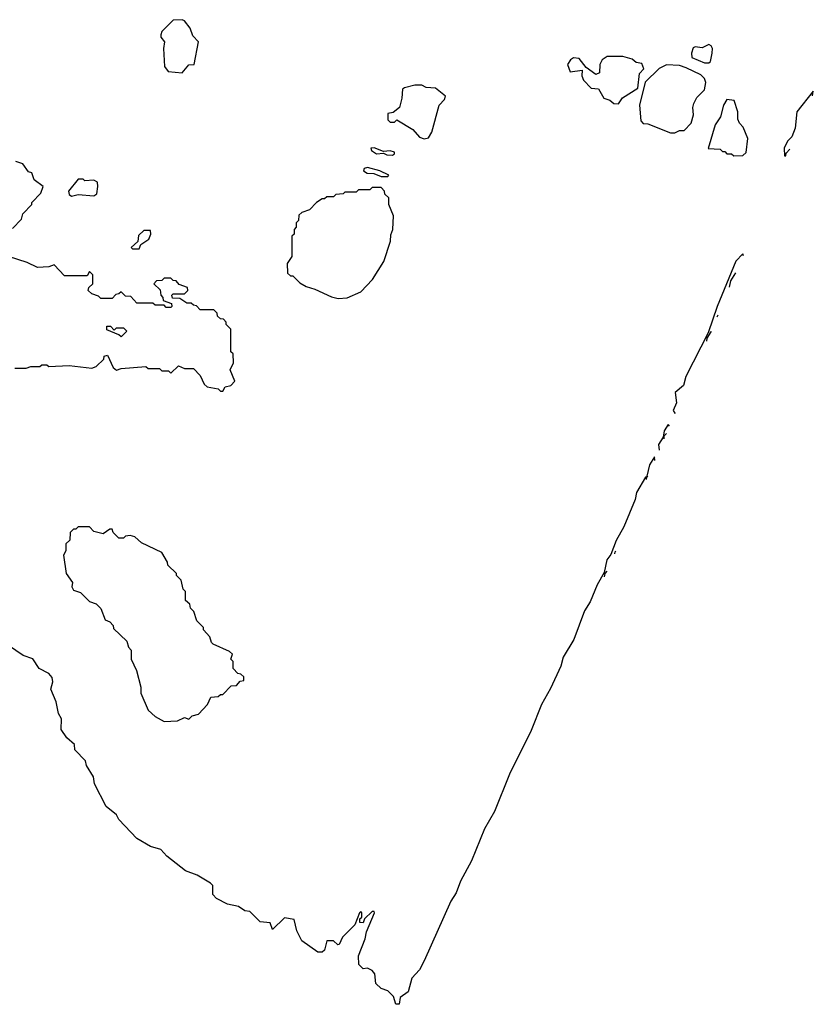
# Model space of a CAD drawing. Extents: x 2220520 to 2384350, y 721165 to 893491.
# Tile 153 of 256: x 2343636 to 2347147, y 768660 to 773012. Entities that reach past the tile are written whole.
import ezdxf

# ---------------------------------------------------------------- set-up
doc = ezdxf.new("R2010")
doc.units = 0

msp = doc.modelspace()

# ---------------------------------------------------------------- linework, layer by layer
at = {"layer": '0CON20XD'}
for points in [[(2344355, 772777.5), (2344385, 772812.5), (2344407.5, 772815), (2344427.5, 772915), (2344401.7, 772941.7), (2344390, 772975), (2344365, 773007.5), (2344355, 773012.5), (2344315, 773010), (2344265, 772960), (2344260, 772945), (2344260, 772935), (2344277.5, 772915), (2344272.5, 772885), (2344277.5, 772805), (2344293, 772783), (2344355, 772777.5)], [(2346685, 772822.5), (2346691.7, 772828.3), (2346700, 772865), (2346701.2, 772885), (2346695, 772897.5), (2346685, 772903.3), (2346655, 772887.5), (2346625, 772892.5), (2346615, 772887.5), (2346607.5, 772865), (2346610, 772845), (2346665, 772822.5), (2346685, 772822.5)], [(2346285, 772640), (2346303.6, 772666.4), (2346370.7, 772709.3), (2346377.5, 772775), (2346397.5, 772795), (2346388.3, 772818.3), (2346363, 772823), (2346345, 772837.5), (2346305, 772850), (2346235, 772850), (2346212.5, 772835), (2346203.3, 772815), (2346201.7, 772778.3), (2346185, 772770), (2346141.7, 772801.7), (2346110.7, 772840.7), (2346086.4, 772843.6), (2346072.5, 772835), (2346060, 772815), (2346071.7, 772781.7), (2346125, 772790), (2346122.5, 772765), (2346130, 772745), (2346165, 772710), (2346197, 772707), (2346220, 772665), (2346246.7, 772656.7), (2346265, 772642.5), (2346285, 772640)], [(2346535, 772512.5), (2346555, 772522.5), (2346575, 772523.3), (2346606.2, 772555), (2346617.7, 772592.3), (2346613.3, 772625), (2346618.3, 772641.7), (2346631.7, 772668.3), (2346665, 772702.5), (2346671.2, 772735), (2346665, 772752.5), (2346648.8, 772768.8), (2346585, 772800), (2346555, 772810), (2346497, 772813), (2346465, 772796.7), (2346403.8, 772736.2), (2346378, 772635), (2346383.3, 772565), (2346395, 772553.8), (2346415, 772552.5), (2346515, 772512.5), (2346535, 772512.5)], [(2345425, 772486.2), (2345445, 772490), (2345458.8, 772515), (2345492.5, 772635), (2345515, 772660), (2345520, 772675), (2345475, 772710), (2345435, 772712.5), (2345415, 772722.5), (2345385, 772722.5), (2345338.3, 772711.7), (2345330, 772705), (2345327.5, 772665), (2345316.2, 772623.8), (2345288.3, 772601.7), (2345265, 772597.5), (2345265, 772570), (2345275, 772560), (2345295, 772560), (2345305, 772570), (2345375, 772527.5), (2345405, 772493.8), (2345425, 772486.2)], [(2346795, 772410), (2346835, 772412.5), (2346850, 772425), (2346857, 772487), (2346837, 772537), (2346820, 772555), (2346813, 772573), (2346812.5, 772605), (2346797.5, 772655), (2346765, 772660), (2346750, 772635), (2346737, 772583), (2346713, 772547), (2346682.5, 772442.5), (2346735, 772440), (2346745, 772430), (2346755, 772430), (2346765, 772420), (2346785, 772420), (2346795, 772410)], [(2347143.5, 772676.5), (2347147, 772697), (2347074, 772605), (2347067, 772533), (2347052.5, 772495), (2347033.3, 772475), (2347017.5, 772445), (2347020, 772410), (2347025, 772410), (2347027.5, 772422.5), (2347042.9, 772440.8)], [(2345285, 772414), (2345295, 772420), (2345295, 772426.7), (2345275, 772432.5), (2345245, 772430), (2345205, 772446.7), (2345190, 772445), (2345192.5, 772435), (2345215, 772420), (2345245, 772422.5), (2345260, 772415), (2345285, 772414)], [(2343605, 772090), (2343645, 772130), (2343650, 772155), (2343690, 772195), (2343690, 772205), (2343730, 772245), (2343740, 772275), (2343700, 772305), (2343690, 772335), (2343675, 772340), (2343650, 772375), (2343620, 772385)], [(2345265, 772320), (2345270, 772325), (2345230, 772345), (2345175, 772359.2), (2345160, 772355), (2345157.5, 772345), (2345173.6, 772333.6), (2345203, 772333), (2345235, 772320), (2345265, 772320)], [(2343865, 772232.5), (2343895, 772240), (2343965, 772233.3), (2343977, 772243), (2343982.5, 772275), (2343980, 772295), (2343965, 772302.5), (2343925, 772300), (2343917, 772307), (2343895, 772307.5), (2343852.5, 772255), (2343855, 772240), (2343865, 772232.5)], [(2345045, 771780), (2345085, 771782.5), (2345145, 771810), (2345196.7, 771863.3), (2345247, 771943), (2345277, 772033), (2345278.3, 772061.7), (2345287.5, 772085), (2345290, 772145), (2345270, 772195), (2345270, 772225), (2345251.7, 772241.7), (2345250, 772255), (2345235, 772270), (2345195, 772270), (2345185, 772260), (2345135, 772260), (2345125, 772250), (2345075, 772250), (2345067, 772243), (2345035, 772240), (2345025, 772230), (2344995, 772230), (2344985, 772220), (2344975, 772220), (2344950, 772205), (2344918.3, 772171.7), (2344885, 772160), (2344871.7, 772148.3), (2344870, 772125), (2344860, 772115), (2344860, 772095), (2344850, 772085), (2344850, 772065), (2344840, 772055), (2344840, 771965), (2344820, 771935), (2344821.7, 771891.7), (2344835, 771880), (2344845, 771880), (2344875, 771850), (2344903, 771833), (2344941.7, 771821.7), (2345015, 771787.5), (2345045, 771780)], [(2344165, 772000), (2344171.7, 772018.3), (2344207, 772043), (2344216.7, 772065), (2344215, 772080), (2344185, 772080), (2344161.7, 772058.3), (2344158.3, 772031.7), (2344130, 772005), (2344135, 772000), (2344165, 772000)], [(2344535, 771370), (2344545, 771390), (2344570, 771395), (2344587.5, 771415), (2344567.5, 771465), (2344582.5, 771495), (2344580, 771535), (2344570, 771545), (2344570, 771645), (2344550, 771665), (2344550, 771675), (2344538.3, 771688.3), (2344525, 771690), (2344511.7, 771701.7), (2344510, 771715), (2344495, 771730), (2344435, 771730), (2344418.3, 771748.3), (2344405, 771750), (2344395, 771760), (2344375, 771760), (2344345, 771780), (2344311.7, 771781.7), (2344310, 771795), (2344315, 771800), (2344365, 771800), (2344380, 771815), (2344378.3, 771828.3), (2344341.7, 771841.7), (2344328.3, 771858.3), (2344315, 771860), (2344305, 771870), (2344275, 771870), (2344265, 771860), (2344241.7, 771858.3), (2344230, 771845), (2344258.3, 771818.3), (2344260, 771795), (2344270, 771785), (2344271.7, 771771.7), (2344308.3, 771758.3), (2344310, 771745), (2344305, 771740), (2344285, 771740), (2344275, 771750), (2344235, 771750), (2344225, 771760), (2344155, 771760), (2344128.3, 771788.3), (2344105, 771790), (2344085, 771810), (2344075, 771800), (2344061.7, 771798.3), (2344045, 771780), (2343995, 771780), (2343985, 771790), (2343955, 771800), (2343940, 771815), (2343941.7, 771828.3), (2343960, 771845), (2343960, 771885), (2343945, 771900), (2343935, 771880), (2343835, 771880), (2343789.3, 771929.3), (2343765, 771920), (2343715, 771917.5), (2343669.5, 771939.5), (2343586.4, 771966.4)], [(2346837.5, 771969.2), (2346835, 771977.5), (2346803.8, 771945), (2346722, 771745), (2346681.7, 771628.3), (2346582.5, 771435), (2346573.3, 771395), (2346536.2, 771365), (2346541.7, 771318.3), (2346527.5, 771285), (2346535, 771272.5), (2346537.2, 771275.1)], [(2346776.1, 771829.5), (2346782.5, 771857.5), (2346803.6, 771893.7)], [(2346722.1, 771698.4), (2346726.3, 771708.5)], [(2344085, 771610), (2344075, 771620), (2344021.7, 771641.7), (2344021.7, 771658.3), (2344038.3, 771658.3), (2344055, 771640), (2344065, 771650), (2344095, 771650), (2344110, 771635), (2344085, 771610)], [(2346676.5, 771592.1), (2346677.5, 771605), (2346694.5, 771632.8), (2346696.5, 771636.1)], [(2343615, 771472.5), (2343665, 771472.5), (2343685, 771480), (2343725, 771480), (2343735, 771487.5), (2343757, 771487), (2343765, 771480), (2343855, 771483.3), (2343955, 771472.5), (2343975, 771480), (2344008.3, 771511.7), (2344010, 771525), (2344025, 771530), (2344050, 771475), (2344065, 771462.5), (2344085, 771470), (2344195, 771480), (2344205, 771470), (2344255, 771470), (2344265, 771460), (2344295, 771460), (2344305, 771450), (2344338.3, 771481.7), (2344365, 771470), (2344405, 771470), (2344435, 771440), (2344451.7, 771401.7), (2344465, 771390), (2344515, 771380), (2344525, 771370), (2344535, 771370)], [(2346511.5, 771216), (2346505, 771222.5), (2346486.7, 771195), (2346483.3, 771166.7), (2346462, 771135), (2346465.5, 771109.8)], [(2346486.9, 771159.2), (2346487.5, 771172.5), (2346497.4, 771183.3)], [(2346445.4, 771063.4), (2346445, 771080), (2346422, 771045), (2346410, 770995), (2346414.1, 770990.9)], [(2346409.1, 770979.2), (2346410, 770990), (2346405, 770990), (2346365, 770922.5), (2346358.8, 770891.2), (2346309.5, 770770.5), (2346275, 770710), (2346251.2, 770648.8), (2346234.2, 770625), (2346221.7, 770568.3), (2346190.8, 770515), (2346160.5, 770439.5), (2346135, 770398.8), (2346087.3, 770272.7), (2346040.6, 770195), (2346029.5, 770155), (2345984.7, 770055.3), (2345944, 769986), (2345899.5, 769870.5), (2345802.6, 769677.4), (2345737.1, 769512.9), (2345691.8, 769435), (2345635.3, 769294.7), (2345586.4, 769205), (2345567.3, 769152.7), (2345544.1, 769115.9), (2345425, 768852.5), (2345405, 768812.9), (2345371.4, 768775), (2345355.3, 768714.7), (2345319.3, 768690.7), (2345315, 768660), (2345300.7, 768660.7), (2345290, 768695), (2345265, 768720), (2345235, 768730), (2345211.7, 768751.7), (2345207.5, 768795), (2345195, 768810), (2345175, 768820), (2345155, 768817.5), (2345136, 768836), (2345135.7, 768875), (2345165, 768950), (2345170, 768980), (2345206.2, 769065), (2345205, 769070), (2345195, 769070), (2345161.7, 769038.3), (2345155, 769020), (2345141.7, 769021.7), (2345141.7, 769038.3), (2345150, 769045), (2345150, 769065), (2345145, 769070), (2345140, 769065), (2345118.3, 769011.7), (2345063.6, 768956.4), (2345050, 768925), (2345043, 768923), (2345025, 768940), (2344995, 768940), (2344985, 768900), (2344975, 768890), (2344955, 768890), (2344885, 768940), (2344862.5, 768985), (2344850, 769035), (2344808.3, 769041.7), (2344755, 768990), (2344745, 769020), (2344700, 769025), (2344655, 769070), (2344633, 769073), (2344605, 769092.5), (2344555, 769103.3), (2344507, 769127), (2344490, 769145), (2344490, 769185), (2344480, 769195), (2344420.7, 769230.7), (2344369.3, 769249.3), (2344287.5, 769315), (2344260, 769345), (2344215, 769357.5), (2344155, 769392.5), (2344075, 769477.5), (2344065, 769497.5), (2344018.8, 769535), (2343967.5, 769635), (2343962.5, 769665), (2343932.5, 769715), (2343927, 769737), (2343880, 769785), (2343878.3, 769808.3), (2343845, 769837.5), (2343820, 769875), (2343821.7, 769921.7), (2343807.5, 769945), (2343797, 769997), (2343773.6, 770053.6), (2343782.5, 770085), (2343780, 770105), (2343765, 770122.5), (2343722.5, 770145), (2343695, 770187.5), (2343651.7, 770201.7), (2343586.7, 770246.7)], [(2344275, 769910), (2344335, 769912.5), (2344365, 769927.5), (2344385, 769920), (2344400, 769935), (2344427, 769943), (2344467.5, 769985), (2344481.7, 770018.3), (2344515, 770020), (2344525, 770030), (2344535, 770030), (2344571.7, 770068.3), (2344595, 770070), (2344611.7, 770088.3), (2344628.3, 770091.7), (2344628.3, 770108.3), (2344615, 770120), (2344601.7, 770121.7), (2344580, 770145), (2344580, 770175), (2344570, 770185), (2344578.3, 770208.3), (2344565, 770220), (2344491.7, 770251.7), (2344485, 770260), (2344477.5, 770285), (2344450, 770315), (2344450, 770325), (2344420, 770355), (2344407, 770397), (2344391.7, 770411.7), (2344388.3, 770428.3), (2344370, 770445), (2344370, 770485), (2344360, 770495), (2344350, 770535), (2344330, 770555), (2344330, 770565), (2344291.7, 770601.7), (2344290, 770615), (2344265, 770657.5), (2344175, 770700), (2344145, 770726.7), (2344125, 770732.5), (2344105, 770730), (2344095, 770720), (2344075, 770720), (2344050, 770745), (2344045, 770760), (2344035, 770760), (2344005, 770740), (2343965, 770750), (2343945, 770770), (2343895, 770770), (2343885, 770760), (2343875, 770760), (2343860, 770745), (2343858.3, 770711.7), (2343840, 770695), (2343840, 770665), (2343830, 770645), (2343842.5, 770565), (2343870, 770525), (2343867.5, 770505), (2343875, 770490), (2343905, 770480), (2343945, 770440), (2343975, 770430), (2343995, 770410), (2344015, 770360), (2344035, 770350), (2344050, 770335), (2344051.7, 770321.7), (2344110, 770265), (2344118.3, 770238.3), (2344130, 770225), (2344130, 770185), (2344152.5, 770135), (2344171.7, 770061.7), (2344172.5, 770035), (2344205, 769960), (2344235, 769932.5), (2344275, 769910)], [(2346268.7, 770652), (2346270.5, 770659.5), (2346273.5, 770663.2)], [(2346222.7, 770549.5), (2346226.1, 770563.9), (2346234.6, 770574.9)]]:
    msp.add_lwpolyline(points, dxfattribs=at)

doc.saveas('drawing.dxf')
